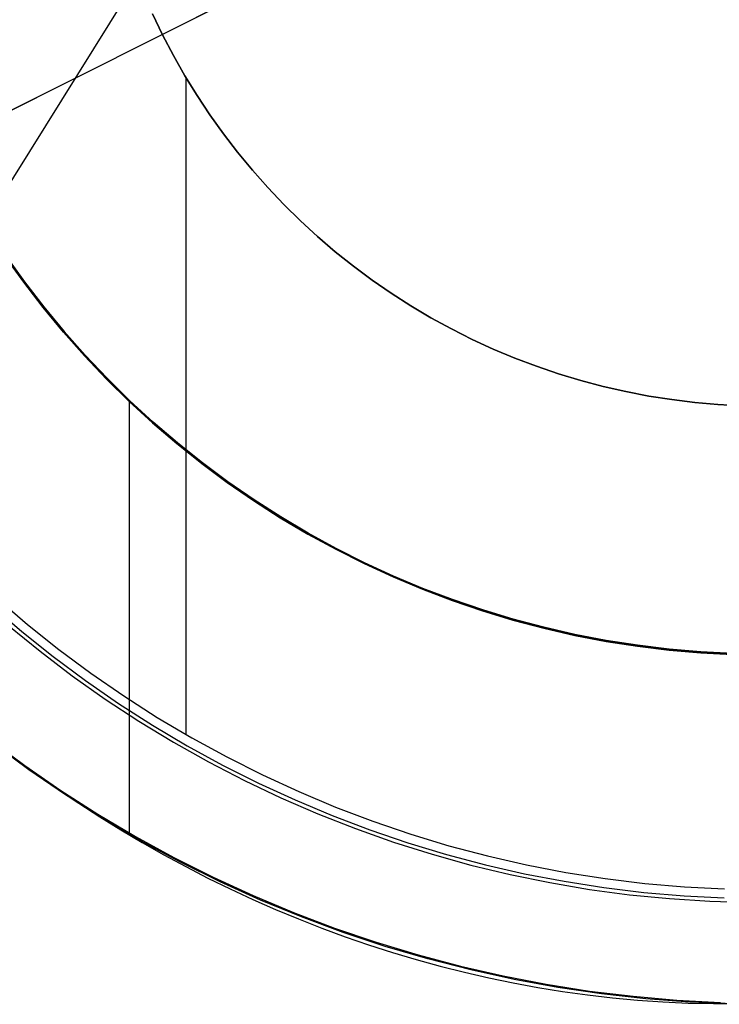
# Model space of a CAD drawing. Header units: millimetres. Extents: x 6038 to 7358, y -8545 to -7225.
# Tile 120 of 256: x 6684 to 6697, y -7910 to -7890. Entities that reach past the tile are written whole.
import ezdxf

# ---------------------------------------------------------------- set-up
doc = ezdxf.new("R2010")
doc.units = ezdxf.units.MM
doc.layers.add('luz', color=7, linetype='Continuous')

msp = doc.modelspace()

# ---------------------------------------------------------------- linework, layer by layer
at = {"color": 7, "true_color": 0xffffff}
for p, q in [((6686.483, -7890.619, 199.6), (6686.285, -7890.207, 199.6)), ((6686.285, -7890.207, 144.2), (6686.483, -7890.619, 144.2)), ((6686.483, -7890.619, 199.6), (6686.285, -7890.207, 199.6)), ((6686.285, -7890.207, 171.9), (6686.483, -7890.619, 171.9)), ((6686.285, -7890.207, 144.2), (6686.483, -7890.619, 144.2)), ((6686.696, -7891.024, 199.6), (6686.483, -7890.619, 199.6)), ((6686.483, -7890.619, 144.2), (6686.696, -7891.024, 144.2)), ((6686.696, -7891.024, 199.6), (6686.483, -7890.619, 199.6)), ((6686.483, -7890.619, 171.9), (6686.696, -7891.024, 171.9)), ((6686.483, -7890.619, 144.2), (6686.696, -7891.024, 144.2)), ((6686.922, -7891.421, 199.6), (6686.696, -7891.024, 199.6)), ((6686.696, -7891.024, 144.2), (6686.922, -7891.421, 144.2)), ((6686.922, -7891.421, 199.6), (6686.696, -7891.024, 199.6)), ((6686.696, -7891.024, 171.9), (6686.922, -7891.421, 171.9)), ((6686.696, -7891.024, 144.2), (6686.922, -7891.421, 144.2)), ((6687.162, -7891.81, 199.6), (6686.922, -7891.421, 199.6)), ((6686.922, -7891.421, 144.2), (6687.162, -7891.81, 144.2)), ((6687.162, -7891.81, 199.6), (6686.922, -7891.421, 199.6)), ((6686.922, -7891.421, 171.9), (6687.162, -7891.81, 171.9)), ((6686.922, -7891.421, 144.2), (6687.162, -7891.81, 144.2)), ((6686.943, -7891.457, 144.2), (6686.943, -7904.365, 144.2)), ((6687.415, -7892.191, 199.6), (6687.162, -7891.81, 199.6)), ((6687.162, -7891.81, 144.2), (6687.415, -7892.191, 144.2)), ((6687.415, -7892.191, 199.6), (6687.162, -7891.81, 199.6)), ((6687.162, -7891.81, 171.9), (6687.415, -7892.191, 171.9)), ((6687.162, -7891.81, 144.2), (6687.415, -7892.191, 144.2)), ((6687.681, -7892.563, 199.6), (6687.415, -7892.191, 199.6)), ((6687.415, -7892.191, 144.2), (6687.681, -7892.563, 144.2)), ((6687.681, -7892.563, 199.6), (6687.415, -7892.191, 199.6)), ((6687.415, -7892.191, 171.9), (6687.681, -7892.563, 171.9)), ((6687.415, -7892.191, 144.2), (6687.681, -7892.563, 144.2)), ((6687.96, -7892.925, 199.6), (6687.681, -7892.563, 199.6)), ((6687.681, -7892.563, 144.2), (6687.96, -7892.925, 144.2)), ((6687.96, -7892.925, 199.6), (6687.681, -7892.563, 199.6)), ((6687.681, -7892.563, 171.9), (6687.96, -7892.925, 171.9)), ((6687.681, -7892.563, 144.2), (6687.96, -7892.925, 144.2)), ((6688.251, -7893.278, 199.6), (6687.96, -7892.925, 199.6)), ((6687.96, -7892.925, 144.2), (6688.251, -7893.278, 144.2)), ((6688.251, -7893.278, 199.6), (6687.96, -7892.925, 199.6)), ((6687.96, -7892.925, 171.9), (6688.251, -7893.278, 171.9)), ((6687.96, -7892.925, 144.2), (6688.251, -7893.278, 144.2)), ((6688.555, -7893.62, 199.6), (6688.251, -7893.278, 199.6)), ((6688.251, -7893.278, 144.2), (6688.555, -7893.62, 144.2)), ((6688.555, -7893.62, 199.6), (6688.251, -7893.278, 199.6)), ((6688.251, -7893.278, 171.9), (6688.555, -7893.62, 171.9)), ((6688.251, -7893.278, 144.2), (6688.555, -7893.62, 144.2)), ((6688.87, -7893.952, 199.6), (6688.555, -7893.62, 199.6)), ((6688.555, -7893.62, 144.2), (6688.87, -7893.952, 144.2)), ((6688.87, -7893.952, 199.6), (6688.555, -7893.62, 199.6)), ((6688.555, -7893.62, 171.9), (6688.87, -7893.952, 171.9)), ((6688.555, -7893.62, 144.2), (6688.87, -7893.952, 144.2)), ((6689.196, -7894.272, 199.6), (6688.87, -7893.952, 199.6)), ((6688.87, -7893.952, 144.2), (6689.196, -7894.272, 144.2)), ((6689.196, -7894.272, 199.6), (6688.87, -7893.952, 199.6)), ((6688.87, -7893.952, 171.9), (6689.196, -7894.272, 171.9)), ((6688.87, -7893.952, 144.2), (6689.196, -7894.272, 144.2)), ((6689.533, -7894.581, 199.6), (6689.196, -7894.272, 199.6)), ((6689.196, -7894.272, 144.2), (6689.533, -7894.581, 144.2)), ((6689.533, -7894.581, 199.6), (6689.196, -7894.272, 199.6)), ((6689.196, -7894.272, 171.9), (6689.533, -7894.581, 171.9)), ((6689.196, -7894.272, 144.2), (6689.533, -7894.581, 144.2)), ((6689.88, -7894.879, 199.6), (6689.533, -7894.581, 199.6)), ((6689.533, -7894.581, 144.2), (6689.88, -7894.879, 144.2)), ((6689.88, -7894.879, 199.6), (6689.533, -7894.581, 199.6)), ((6689.533, -7894.581, 171.9), (6689.88, -7894.879, 171.9)), ((6689.533, -7894.581, 144.2), (6689.88, -7894.879, 144.2)), ((6683.754, -7895.479, 51.1), (6683.389, -7894.97, 51.1)), ((6683.389, -7894.97, 43.5), (6683.754, -7895.479, 43.5)), ((6683.389, -7894.97, 47.3), (6683.754, -7895.479, 47.3)), ((6683.754, -7895.479, 51.1), (6683.389, -7894.97, 51.1)), ((6683.769, -7895.468, 108.234), (6683.405, -7894.959, 108.234)), ((6683.405, -7894.959, 105.1), (6683.769, -7895.468, 105.1)), ((6683.769, -7895.468, 108.234), (6683.405, -7894.959, 108.234)), ((6683.405, -7894.959, 106.667), (6683.769, -7895.468, 106.667)), ((6683.405, -7894.959, 105.1), (6683.769, -7895.468, 105.1)), ((6690.238, -7895.164, 199.6), (6689.88, -7894.879, 199.6)), ((6689.88, -7894.879, 144.2), (6690.238, -7895.164, 144.2)), ((6690.238, -7895.164, 199.6), (6689.88, -7894.879, 199.6)), ((6689.88, -7894.879, 171.9), (6690.238, -7895.164, 171.9)), ((6689.88, -7894.879, 144.2), (6690.238, -7895.164, 144.2)), ((6690.605, -7895.436, 199.6), (6690.238, -7895.164, 199.6)), ((6690.238, -7895.164, 144.2), (6690.605, -7895.436, 144.2)), ((6690.605, -7895.436, 199.6), (6690.238, -7895.164, 199.6)), ((6690.238, -7895.164, 171.9), (6690.605, -7895.436, 171.9)), ((6690.238, -7895.164, 144.2), (6690.605, -7895.436, 144.2)), ((6684.136, -7895.975, 51.1), (6683.754, -7895.479, 51.1)), ((6683.754, -7895.479, 43.5), (6684.136, -7895.975, 43.5)), ((6683.754, -7895.479, 47.3), (6684.136, -7895.975, 47.3)), ((6684.136, -7895.975, 51.1), (6683.754, -7895.479, 51.1)), ((6684.151, -7895.963, 108.234), (6683.769, -7895.468, 108.234)), ((6683.769, -7895.468, 105.1), (6684.151, -7895.963, 105.1)), ((6684.151, -7895.963, 108.234), (6683.769, -7895.468, 108.234)), ((6683.769, -7895.468, 106.667), (6684.151, -7895.963, 106.667)), ((6683.769, -7895.468, 105.1), (6684.151, -7895.963, 105.1)), ((6690.981, -7895.696, 199.6), (6690.605, -7895.436, 199.6)), ((6690.605, -7895.436, 144.2), (6690.981, -7895.696, 144.2)), ((6690.981, -7895.696, 199.6), (6690.605, -7895.436, 199.6)), ((6690.605, -7895.436, 171.9), (6690.981, -7895.696, 171.9)), ((6690.605, -7895.436, 144.2), (6690.981, -7895.696, 144.2)), ((6691.366, -7895.943, 199.6), (6690.981, -7895.696, 199.6)), ((6690.981, -7895.696, 144.2), (6691.366, -7895.943, 144.2)), ((6691.366, -7895.943, 199.6), (6690.981, -7895.696, 199.6)), ((6690.981, -7895.696, 171.9), (6691.366, -7895.943, 171.9)), ((6690.981, -7895.696, 144.2), (6691.366, -7895.943, 144.2)), ((6691.759, -7896.176, 199.6), (6691.366, -7895.943, 199.6)), ((6691.366, -7895.943, 144.2), (6691.759, -7896.176, 144.2)), ((6691.759, -7896.176, 199.6), (6691.366, -7895.943, 199.6)), ((6691.366, -7895.943, 171.9), (6691.759, -7896.176, 171.9)), ((6691.366, -7895.943, 144.2), (6691.759, -7896.176, 144.2)), ((6684.534, -7896.458, 51.1), (6684.136, -7895.975, 51.1)), ((6684.136, -7895.975, 43.5), (6684.534, -7896.458, 43.5)), ((6684.136, -7895.975, 47.3), (6684.534, -7896.458, 47.3)), ((6684.534, -7896.458, 51.1), (6684.136, -7895.975, 51.1)), ((6684.549, -7896.446, 108.234), (6684.151, -7895.963, 108.234)), ((6684.151, -7895.963, 105.1), (6684.549, -7896.446, 105.1)), ((6684.549, -7896.446, 108.234), (6684.151, -7895.963, 108.234)), ((6684.151, -7895.963, 106.667), (6684.549, -7896.446, 106.667)), ((6684.151, -7895.963, 105.1), (6684.549, -7896.446, 105.1)), ((6692.161, -7896.395, 199.6), (6691.759, -7896.176, 199.6)), ((6691.759, -7896.176, 144.2), (6692.161, -7896.395, 144.2)), ((6692.161, -7896.395, 199.6), (6691.759, -7896.176, 199.6)), ((6691.759, -7896.176, 171.9), (6692.161, -7896.395, 171.9)), ((6691.759, -7896.176, 144.2), (6692.161, -7896.395, 144.2)), ((6684.95, -7896.927, 51.1), (6684.534, -7896.458, 51.1)), ((6684.534, -7896.458, 43.5), (6684.95, -7896.927, 43.5)), ((6684.534, -7896.458, 47.3), (6684.95, -7896.927, 47.3)), ((6684.95, -7896.927, 51.1), (6684.534, -7896.458, 51.1)), ((6684.964, -7896.914, 108.234), (6684.549, -7896.446, 108.234)), ((6684.549, -7896.446, 105.1), (6684.964, -7896.914, 105.1)), ((6684.964, -7896.914, 108.234), (6684.549, -7896.446, 108.234)), ((6684.549, -7896.446, 106.667), (6684.964, -7896.914, 106.667)), ((6684.549, -7896.446, 105.1), (6684.964, -7896.914, 105.1)), ((6692.569, -7896.601, 199.6), (6692.161, -7896.395, 199.6)), ((6692.161, -7896.395, 144.2), (6692.569, -7896.601, 144.2)), ((6692.569, -7896.601, 199.6), (6692.161, -7896.395, 199.6)), ((6692.161, -7896.395, 171.9), (6692.569, -7896.601, 171.9)), ((6692.161, -7896.395, 144.2), (6692.569, -7896.601, 144.2)), ((6692.984, -7896.792, 199.6), (6692.569, -7896.601, 199.6)), ((6692.569, -7896.601, 144.2), (6692.984, -7896.792, 144.2)), ((6692.984, -7896.792, 199.6), (6692.569, -7896.601, 199.6)), ((6692.569, -7896.601, 171.9), (6692.984, -7896.792, 171.9)), ((6692.569, -7896.601, 144.2), (6692.984, -7896.792, 144.2)), ((6685.394, -7897.367, 108.234), (6684.964, -7896.914, 108.234)), ((6684.964, -7896.914, 105.1), (6685.394, -7897.367, 105.1)), ((6685.394, -7897.367, 108.234), (6684.964, -7896.914, 108.234)), ((6684.964, -7896.914, 106.667), (6685.394, -7897.367, 106.667)), ((6684.964, -7896.914, 105.1), (6685.394, -7897.367, 105.1)), ((6693.406, -7896.969, 199.6), (6692.984, -7896.792, 199.6)), ((6692.984, -7896.792, 144.2), (6693.406, -7896.969, 144.2)), ((6693.406, -7896.969, 199.6), (6692.984, -7896.792, 199.6)), ((6692.984, -7896.792, 171.9), (6693.406, -7896.969, 171.9)), ((6692.984, -7896.792, 144.2), (6693.406, -7896.969, 144.2)), ((6685.381, -7897.381, 51.1), (6684.95, -7896.927, 51.1)), ((6684.95, -7896.927, 43.5), (6685.381, -7897.381, 43.5)), ((6684.95, -7896.927, 47.3), (6685.381, -7897.381, 47.3)), ((6685.381, -7897.381, 51.1), (6684.95, -7896.927, 51.1)), ((6693.834, -7897.131, 199.6), (6693.406, -7896.969, 199.6)), ((6693.406, -7896.969, 144.2), (6693.834, -7897.131, 144.2)), ((6693.834, -7897.131, 199.6), (6693.406, -7896.969, 199.6)), ((6693.406, -7896.969, 171.9), (6693.834, -7897.131, 171.9)), ((6693.406, -7896.969, 144.2), (6693.834, -7897.131, 144.2)), ((6694.267, -7897.278, 199.6), (6693.834, -7897.131, 199.6)), ((6693.834, -7897.131, 144.2), (6694.267, -7897.278, 144.2)), ((6694.267, -7897.278, 199.6), (6693.834, -7897.131, 199.6)), ((6693.834, -7897.131, 171.9), (6694.267, -7897.278, 171.9)), ((6693.834, -7897.131, 144.2), (6694.267, -7897.278, 144.2)), ((6694.704, -7897.41, 199.6), (6694.267, -7897.278, 199.6)), ((6694.267, -7897.278, 144.2), (6694.704, -7897.41, 144.2)), ((6694.704, -7897.41, 199.6), (6694.267, -7897.278, 199.6)), ((6694.267, -7897.278, 171.9), (6694.704, -7897.41, 171.9)), ((6694.267, -7897.278, 144.2), (6694.704, -7897.41, 144.2)), ((6685.827, -7897.82, 51.1), (6685.381, -7897.381, 51.1)), ((6685.381, -7897.381, 43.5), (6685.827, -7897.82, 43.5)), ((6685.381, -7897.381, 47.3), (6685.827, -7897.82, 47.3)), ((6685.827, -7897.82, 51.1), (6685.381, -7897.381, 51.1)), ((6685.84, -7897.806, 108.234), (6685.394, -7897.367, 108.234)), ((6685.394, -7897.367, 105.1), (6685.84, -7897.806, 105.1)), ((6685.84, -7897.806, 108.234), (6685.394, -7897.367, 108.234)), ((6685.394, -7897.367, 106.667), (6685.84, -7897.806, 106.667)), ((6685.394, -7897.367, 105.1), (6685.84, -7897.806, 105.1)), ((6695.146, -7897.528, 199.6), (6694.704, -7897.41, 199.6)), ((6694.704, -7897.41, 144.2), (6695.146, -7897.528, 144.2)), ((6695.146, -7897.528, 199.6), (6694.704, -7897.41, 199.6)), ((6694.704, -7897.41, 171.9), (6695.146, -7897.528, 171.9)), ((6694.704, -7897.41, 144.2), (6695.146, -7897.528, 144.2)), ((6695.592, -7897.629, 199.6), (6695.146, -7897.528, 199.6)), ((6695.146, -7897.528, 144.2), (6695.592, -7897.629, 144.2)), ((6695.592, -7897.629, 199.6), (6695.146, -7897.528, 199.6)), ((6695.146, -7897.528, 171.9), (6695.592, -7897.629, 171.9)), ((6695.146, -7897.528, 144.2), (6695.592, -7897.629, 144.2)), ((6696.041, -7897.716, 199.6), (6695.592, -7897.629, 199.6)), ((6695.592, -7897.629, 144.2), (6696.041, -7897.716, 144.2)), ((6696.041, -7897.716, 199.6), (6695.592, -7897.629, 199.6)), ((6695.592, -7897.629, 171.9), (6696.041, -7897.716, 171.9)), ((6695.592, -7897.629, 144.2), (6696.041, -7897.716, 144.2)), ((6686.289, -7898.243, 51.1), (6685.827, -7897.82, 51.1)), ((6685.827, -7897.82, 43.5), (6686.289, -7898.243, 43.5)), ((6685.827, -7897.82, 47.3), (6686.289, -7898.243, 47.3)), ((6686.289, -7898.243, 51.1), (6685.827, -7897.82, 51.1)), ((6685.828, -7897.794, 108.234), (6685.828, -7906.297, 108.234)), ((6686.301, -7898.229, 108.234), (6685.84, -7897.806, 108.234)), ((6685.84, -7897.806, 105.1), (6686.301, -7898.229, 105.1)), ((6686.301, -7898.229, 108.234), (6685.84, -7897.806, 108.234)), ((6685.84, -7897.806, 106.667), (6686.301, -7898.229, 106.667)), ((6685.84, -7897.806, 105.1), (6686.301, -7898.229, 105.1)), ((6696.493, -7897.786, 199.6), (6696.041, -7897.716, 199.6)), ((6696.041, -7897.716, 144.2), (6696.493, -7897.786, 144.2)), ((6696.493, -7897.786, 199.6), (6696.041, -7897.716, 199.6)), ((6696.041, -7897.716, 171.9), (6696.493, -7897.786, 171.9)), ((6696.041, -7897.716, 144.2), (6696.493, -7897.786, 144.2)), ((6696.947, -7897.841, 199.6), (6696.493, -7897.786, 199.6)), ((6696.493, -7897.786, 144.2), (6696.947, -7897.841, 144.2)), ((6696.947, -7897.841, 199.6), (6696.493, -7897.786, 199.6)), ((6696.493, -7897.786, 171.9), (6696.947, -7897.841, 171.9)), ((6696.493, -7897.786, 144.2), (6696.947, -7897.841, 144.2)), ((6697.402, -7897.881, 199.6), (6696.947, -7897.841, 199.6)), ((6696.947, -7897.841, 144.2), (6697.402, -7897.881, 144.2)), ((6697.402, -7897.881, 199.6), (6696.947, -7897.841, 199.6)), ((6696.947, -7897.841, 171.9), (6697.402, -7897.881, 171.9)), ((6696.947, -7897.841, 144.2), (6697.402, -7897.881, 144.2)), ((6697.859, -7897.905, 199.6), (6697.402, -7897.881, 199.6)), ((6697.402, -7897.881, 144.2), (6697.859, -7897.905, 144.2)), ((6697.859, -7897.905, 199.6), (6697.402, -7897.881, 199.6)), ((6697.402, -7897.881, 171.9), (6697.859, -7897.905, 171.9)), ((6697.402, -7897.881, 144.2), (6697.859, -7897.905, 144.2)), ((6686.764, -7898.65, 51.1), (6686.289, -7898.243, 51.1)), ((6686.289, -7898.243, 43.5), (6686.764, -7898.65, 43.5)), ((6686.289, -7898.243, 47.3), (6686.764, -7898.65, 47.3)), ((6686.764, -7898.65, 51.1), (6686.289, -7898.243, 51.1)), ((6686.777, -7898.635, 108.234), (6686.301, -7898.229, 108.234)), ((6686.301, -7898.229, 105.1), (6686.777, -7898.635, 105.1)), ((6686.777, -7898.635, 108.234), (6686.301, -7898.229, 108.234)), ((6686.301, -7898.229, 106.667), (6686.777, -7898.635, 106.667)), ((6686.301, -7898.229, 105.1), (6686.777, -7898.635, 105.1)), ((6687.254, -7899.04, 51.1), (6686.764, -7898.65, 51.1)), ((6686.764, -7898.65, 43.5), (6687.254, -7899.04, 43.5)), ((6686.764, -7898.65, 47.3), (6687.254, -7899.04, 47.3)), ((6687.254, -7899.04, 51.1), (6686.764, -7898.65, 51.1)), ((6687.266, -7899.025, 108.234), (6686.777, -7898.635, 108.234)), ((6686.777, -7898.635, 105.1), (6687.266, -7899.025, 105.1)), ((6687.266, -7899.025, 108.234), (6686.777, -7898.635, 108.234)), ((6686.777, -7898.635, 106.667), (6687.266, -7899.025, 106.667)), ((6686.777, -7898.635, 105.1), (6687.266, -7899.025, 105.1)), ((6687.757, -7899.414, 51.1), (6687.254, -7899.04, 51.1)), ((6687.254, -7899.04, 43.5), (6687.757, -7899.414, 43.5)), ((6687.254, -7899.04, 47.3), (6687.757, -7899.414, 47.3)), ((6687.757, -7899.414, 51.1), (6687.254, -7899.04, 51.1)), ((6687.768, -7899.398, 108.234), (6687.266, -7899.025, 108.234)), ((6687.266, -7899.025, 105.1), (6687.768, -7899.398, 105.1)), ((6687.768, -7899.398, 108.234), (6687.266, -7899.025, 108.234)), ((6687.266, -7899.025, 106.667), (6687.768, -7899.398, 106.667)), ((6687.266, -7899.025, 105.1), (6687.768, -7899.398, 105.1)), ((6688.272, -7899.769, 51.1), (6687.757, -7899.414, 51.1)), ((6687.757, -7899.414, 43.5), (6688.272, -7899.769, 43.5)), ((6687.757, -7899.414, 47.3), (6688.272, -7899.769, 47.3)), ((6688.272, -7899.769, 51.1), (6687.757, -7899.414, 51.1)), ((6688.283, -7899.753, 108.234), (6687.768, -7899.398, 108.234)), ((6687.768, -7899.398, 105.1), (6688.283, -7899.753, 105.1)), ((6688.283, -7899.753, 108.234), (6687.768, -7899.398, 108.234)), ((6687.768, -7899.398, 106.667), (6688.283, -7899.753, 106.667)), ((6687.768, -7899.398, 105.1), (6688.283, -7899.753, 105.1)), ((6688.799, -7900.107, 51.1), (6688.272, -7899.769, 51.1)), ((6688.272, -7899.769, 43.5), (6688.799, -7900.107, 43.5)), ((6688.272, -7899.769, 47.3), (6688.799, -7900.107, 47.3)), ((6688.799, -7900.107, 51.1), (6688.272, -7899.769, 51.1)), ((6688.809, -7900.091, 108.234), (6688.283, -7899.753, 108.234)), ((6688.283, -7899.753, 105.1), (6688.809, -7900.091, 105.1)), ((6688.809, -7900.091, 108.234), (6688.283, -7899.753, 108.234)), ((6688.283, -7899.753, 106.667), (6688.809, -7900.091, 106.667)), ((6688.283, -7899.753, 105.1), (6688.809, -7900.091, 105.1)), ((6689.338, -7900.426, 51.1), (6688.799, -7900.107, 51.1)), ((6688.799, -7900.107, 43.5), (6689.338, -7900.426, 43.5)), ((6688.799, -7900.107, 47.3), (6689.338, -7900.426, 47.3)), ((6689.338, -7900.426, 51.1), (6688.799, -7900.107, 51.1)), ((6689.347, -7900.41, 108.234), (6688.809, -7900.091, 108.234)), ((6688.809, -7900.091, 105.1), (6689.347, -7900.41, 105.1)), ((6689.347, -7900.41, 108.234), (6688.809, -7900.091, 108.234)), ((6688.809, -7900.091, 106.667), (6689.347, -7900.41, 106.667)), ((6688.809, -7900.091, 105.1), (6689.347, -7900.41, 105.1)), ((6689.887, -7900.727, 51.1), (6689.338, -7900.426, 51.1)), ((6689.338, -7900.426, 43.5), (6689.887, -7900.727, 43.5)), ((6689.338, -7900.426, 47.3), (6689.887, -7900.727, 47.3)), ((6689.887, -7900.727, 51.1), (6689.338, -7900.426, 51.1)), ((6689.896, -7900.71, 108.234), (6689.347, -7900.41, 108.234)), ((6689.347, -7900.41, 105.1), (6689.896, -7900.71, 105.1)), ((6689.896, -7900.71, 108.234), (6689.347, -7900.41, 108.234)), ((6689.347, -7900.41, 106.667), (6689.896, -7900.71, 106.667)), ((6689.347, -7900.41, 105.1), (6689.896, -7900.71, 105.1)), ((6690.447, -7901.008, 51.1), (6689.887, -7900.727, 51.1)), ((6689.887, -7900.727, 43.5), (6690.447, -7901.008, 43.5)), ((6689.887, -7900.727, 47.3), (6690.447, -7901.008, 47.3)), ((6690.447, -7901.008, 51.1), (6689.887, -7900.727, 51.1)), ((6690.455, -7900.991, 108.234), (6689.896, -7900.71, 108.234)), ((6689.896, -7900.71, 105.1), (6690.455, -7900.991, 105.1)), ((6690.455, -7900.991, 108.234), (6689.896, -7900.71, 108.234)), ((6689.896, -7900.71, 106.667), (6690.455, -7900.991, 106.667)), ((6689.896, -7900.71, 105.1), (6690.455, -7900.991, 105.1)), ((6691.015, -7901.27, 51.1), (6690.447, -7901.008, 51.1)), ((6690.447, -7901.008, 43.5), (6691.015, -7901.27, 43.5)), ((6690.447, -7901.008, 47.3), (6691.015, -7901.27, 47.3)), ((6691.015, -7901.27, 51.1), (6690.447, -7901.008, 51.1)), ((6691.023, -7901.253, 108.234), (6690.455, -7900.991, 108.234)), ((6690.455, -7900.991, 105.1), (6691.023, -7901.253, 105.1)), ((6691.023, -7901.253, 108.234), (6690.455, -7900.991, 108.234)), ((6690.455, -7900.991, 106.667), (6691.023, -7901.253, 106.667)), ((6690.455, -7900.991, 105.1), (6691.023, -7901.253, 105.1)), ((6691.593, -7901.512, 51.1), (6691.015, -7901.27, 51.1)), ((6691.015, -7901.27, 43.5), (6691.593, -7901.512, 43.5)), ((6691.015, -7901.27, 47.3), (6691.593, -7901.512, 47.3)), ((6691.593, -7901.512, 51.1), (6691.015, -7901.27, 51.1)), ((6691.6, -7901.494, 108.234), (6691.023, -7901.253, 108.234)), ((6691.023, -7901.253, 105.1), (6691.6, -7901.494, 105.1)), ((6691.6, -7901.494, 108.234), (6691.023, -7901.253, 108.234)), ((6691.023, -7901.253, 106.667), (6691.6, -7901.494, 106.667)), ((6691.023, -7901.253, 105.1), (6691.6, -7901.494, 105.1)), ((6692.178, -7901.734, 51.1), (6691.593, -7901.512, 51.1)), ((6691.593, -7901.512, 43.5), (6692.178, -7901.734, 43.5)), ((6691.593, -7901.512, 47.3), (6692.178, -7901.734, 47.3)), ((6692.178, -7901.734, 51.1), (6691.593, -7901.512, 51.1)), ((6692.185, -7901.716, 108.234), (6691.6, -7901.494, 108.234)), ((6691.6, -7901.494, 105.1), (6692.185, -7901.716, 105.1)), ((6692.185, -7901.716, 108.234), (6691.6, -7901.494, 108.234)), ((6691.6, -7901.494, 106.667), (6692.185, -7901.716, 106.667)), ((6691.6, -7901.494, 105.1), (6692.185, -7901.716, 105.1)), ((6683.233, -7901.692, 144.2), (6683.83, -7902.203, 144.2)), ((6683.233, -7901.692, 144.2), (6683.83, -7902.203, 144.2)), ((6692.771, -7901.936, 51.1), (6692.178, -7901.734, 51.1)), ((6692.178, -7901.734, 43.5), (6692.771, -7901.936, 43.5)), ((6692.178, -7901.734, 47.3), (6692.771, -7901.936, 47.3)), ((6692.771, -7901.936, 51.1), (6692.178, -7901.734, 51.1)), ((6692.777, -7901.918, 108.234), (6692.185, -7901.716, 108.234)), ((6692.185, -7901.716, 105.1), (6692.777, -7901.918, 105.1)), ((6692.777, -7901.918, 108.234), (6692.185, -7901.716, 108.234)), ((6692.185, -7901.716, 106.667), (6692.777, -7901.918, 106.667)), ((6692.185, -7901.716, 105.1), (6692.777, -7901.918, 105.1)), ((6683.115, -7901.826, 144.208), (6683.716, -7902.34, 144.208)), ((6693.37, -7902.117, 51.1), (6692.771, -7901.936, 51.1)), ((6692.771, -7901.936, 43.5), (6693.37, -7902.117, 43.5)), ((6692.771, -7901.936, 47.3), (6693.37, -7902.117, 47.3)), ((6693.37, -7902.117, 51.1), (6692.771, -7901.936, 51.1)), ((6693.376, -7902.099, 108.234), (6692.777, -7901.918, 108.234)), ((6692.777, -7901.918, 105.1), (6693.376, -7902.099, 105.1)), ((6693.376, -7902.099, 108.234), (6692.777, -7901.918, 108.234)), ((6692.777, -7901.918, 106.667), (6693.376, -7902.099, 106.667)), ((6692.777, -7901.918, 105.1), (6693.376, -7902.099, 105.1)), ((6693.976, -7902.277, 51.1), (6693.37, -7902.117, 51.1)), ((6693.37, -7902.117, 43.5), (6693.976, -7902.277, 43.5)), ((6693.37, -7902.117, 47.3), (6693.976, -7902.277, 47.3)), ((6693.976, -7902.277, 51.1), (6693.37, -7902.117, 51.1)), ((6693.98, -7902.259, 108.234), (6693.376, -7902.099, 108.234)), ((6693.376, -7902.099, 105.1), (6693.98, -7902.259, 105.1)), ((6693.98, -7902.259, 108.234), (6693.376, -7902.099, 108.234)), ((6693.376, -7902.099, 106.667), (6693.98, -7902.259, 106.667)), ((6693.376, -7902.099, 105.1), (6693.98, -7902.259, 105.1)), ((6683.463, -7902.228, 212.059), (6684.078, -7902.729, 212.059)), ((6683.463, -7902.228, 212.059), (6684.078, -7902.729, 212.059)), ((6683.83, -7902.203, 144.2), (6684.444, -7902.692, 144.2)), ((6683.83, -7902.203, 144.2), (6684.444, -7902.692, 144.2)), ((6694.586, -7902.417, 51.1), (6693.976, -7902.277, 51.1)), ((6693.976, -7902.277, 43.5), (6694.586, -7902.417, 43.5)), ((6693.976, -7902.277, 47.3), (6694.586, -7902.417, 47.3)), ((6694.586, -7902.417, 51.1), (6693.976, -7902.277, 51.1)), ((6694.59, -7902.398, 108.234), (6693.98, -7902.259, 108.234)), ((6693.98, -7902.259, 105.1), (6694.59, -7902.398, 105.1)), ((6694.59, -7902.398, 108.234), (6693.98, -7902.259, 108.234)), ((6693.98, -7902.259, 106.667), (6694.59, -7902.398, 106.667)), ((6693.98, -7902.259, 105.1), (6694.59, -7902.398, 105.1)), ((6683.716, -7902.34, 144.208), (6684.335, -7902.834, 144.208)), ((6695.201, -7902.535, 51.1), (6694.586, -7902.417, 51.1)), ((6694.586, -7902.417, 43.5), (6695.201, -7902.535, 43.5)), ((6694.586, -7902.417, 47.3), (6695.201, -7902.535, 47.3)), ((6695.201, -7902.535, 51.1), (6694.586, -7902.417, 51.1)), ((6695.204, -7902.516, 108.234), (6694.59, -7902.398, 108.234)), ((6694.59, -7902.398, 105.1), (6695.204, -7902.516, 105.1)), ((6695.204, -7902.516, 108.234), (6694.59, -7902.398, 108.234)), ((6694.59, -7902.398, 106.667), (6695.204, -7902.516, 106.667)), ((6694.59, -7902.398, 105.1), (6695.204, -7902.516, 105.1)), ((6695.822, -7902.613, 108.234), (6695.204, -7902.516, 108.234)), ((6695.204, -7902.516, 105.1), (6695.822, -7902.613, 105.1)), ((6695.822, -7902.613, 108.234), (6695.204, -7902.516, 108.234)), ((6695.204, -7902.516, 106.667), (6695.822, -7902.613, 106.667)), ((6695.204, -7902.516, 105.1), (6695.822, -7902.613, 105.1)), ((6684.444, -7902.692, 144.2), (6685.074, -7903.16, 144.2)), ((6684.444, -7902.692, 144.2), (6685.074, -7903.16, 144.2)), ((6695.82, -7902.632, 51.1), (6695.201, -7902.535, 51.1)), ((6695.201, -7902.535, 43.5), (6695.82, -7902.632, 43.5)), ((6695.201, -7902.535, 47.3), (6695.82, -7902.632, 47.3)), ((6695.82, -7902.632, 51.1), (6695.201, -7902.535, 51.1)), ((6696.441, -7902.707, 51.1), (6695.82, -7902.632, 51.1)), ((6695.82, -7902.632, 43.5), (6696.441, -7902.707, 43.5)), ((6695.82, -7902.632, 47.3), (6696.441, -7902.707, 47.3)), ((6696.441, -7902.707, 51.1), (6695.82, -7902.632, 51.1)), ((6696.443, -7902.688, 108.234), (6695.822, -7902.613, 108.234)), ((6695.822, -7902.613, 105.1), (6696.443, -7902.688, 105.1)), ((6696.443, -7902.688, 108.234), (6695.822, -7902.613, 108.234)), ((6695.822, -7902.613, 106.667), (6696.443, -7902.688, 106.667)), ((6695.822, -7902.613, 105.1), (6696.443, -7902.688, 105.1)), ((6697.065, -7902.761, 51.1), (6696.441, -7902.707, 51.1)), ((6696.441, -7902.707, 43.5), (6697.065, -7902.761, 43.5)), ((6696.441, -7902.707, 47.3), (6697.065, -7902.761, 47.3)), ((6697.065, -7902.761, 51.1), (6696.441, -7902.707, 51.1)), ((6697.066, -7902.742, 108.234), (6696.443, -7902.688, 108.234)), ((6696.443, -7902.688, 105.1), (6697.066, -7902.742, 105.1)), ((6697.066, -7902.742, 108.234), (6696.443, -7902.688, 108.234)), ((6696.443, -7902.688, 106.667), (6697.066, -7902.742, 106.667)), ((6696.443, -7902.688, 105.1), (6697.066, -7902.742, 105.1)), ((6684.078, -7902.729, 212.059), (6684.709, -7903.21, 212.059)), ((6684.078, -7902.729, 212.059), (6684.709, -7903.21, 212.059)), ((6684.335, -7902.834, 144.208), (6684.97, -7903.305, 144.208)), ((6697.69, -7902.794, 51.1), (6697.065, -7902.761, 51.1)), ((6697.065, -7902.761, 43.5), (6697.69, -7902.794, 43.5)), ((6697.065, -7902.761, 47.3), (6697.69, -7902.794, 47.3)), ((6697.69, -7902.794, 51.1), (6697.065, -7902.761, 51.1)), ((6697.691, -7902.774, 108.234), (6697.066, -7902.742, 108.234)), ((6697.066, -7902.742, 105.1), (6697.691, -7902.774, 105.1)), ((6697.691, -7902.774, 108.234), (6697.066, -7902.742, 108.234)), ((6697.066, -7902.742, 106.667), (6697.691, -7902.774, 106.667)), ((6697.066, -7902.742, 105.1), (6697.691, -7902.774, 105.1)), ((6684.709, -7903.21, 212.059), (6685.357, -7903.668, 212.059)), ((6684.709, -7903.21, 212.059), (6685.357, -7903.668, 212.059)), ((6685.074, -7903.16, 144.2), (6685.72, -7903.606, 144.2)), ((6685.074, -7903.16, 144.2), (6685.72, -7903.606, 144.2)), ((6684.97, -7903.305, 144.208), (6685.621, -7903.755, 144.208)), ((6685.357, -7903.668, 212.059), (6686.02, -7904.103, 212.059)), ((6685.357, -7903.668, 212.059), (6686.02, -7904.103, 212.059)), ((6685.72, -7903.606, 144.2), (6686.381, -7904.03, 144.2)), ((6685.72, -7903.606, 144.2), (6686.381, -7904.03, 144.2)), ((6685.621, -7903.755, 144.208), (6686.288, -7904.182, 144.208)), ((6686.381, -7904.03, 144.2), (6687.057, -7904.43, 144.2)), ((6686.381, -7904.03, 144.2), (6687.057, -7904.43, 144.2)), ((6686.02, -7904.103, 212.059), (6686.697, -7904.516, 212.059)), ((6686.02, -7904.103, 212.059), (6686.697, -7904.516, 212.059)), ((6686.288, -7904.182, 144.208), (6686.969, -7904.585, 144.208)), ((6683.083, -7904.46, 108.234), (6683.775, -7904.974, 108.234)), ((6683.083, -7904.46, 125.195), (6683.775, -7904.974, 125.195)), ((6683.083, -7904.46, 108.234), (6683.775, -7904.974, 108.234)), ((6687.057, -7904.43, 144.2), (6687.746, -7904.807, 144.2)), ((6687.057, -7904.43, 144.2), (6687.746, -7904.807, 144.2)), ((6683.857, -7905.061, 218.059), (6683.155, -7904.544, 218.059)), ((6683.857, -7905.061, 218.059), (6683.155, -7904.544, 218.059)), ((6686.697, -7904.516, 212.059), (6687.389, -7904.905, 212.059)), ((6686.697, -7904.516, 212.059), (6687.389, -7904.905, 212.059)), ((6686.969, -7904.585, 144.208), (6687.663, -7904.965, 144.208)), ((6687.746, -7904.807, 144.2), (6688.447, -7905.16, 144.2)), ((6687.746, -7904.807, 144.2), (6688.447, -7905.16, 144.2)), ((6683.635, -7904.873, 142.155), (6684.031, -7905.162, 142.155)), ((6683.635, -7904.873, 142.155), (6684.031, -7905.162, 142.155)), ((6683.775, -7904.974, 108.234), (6684.485, -7905.464, 108.234)), ((6683.775, -7904.974, 125.195), (6684.485, -7905.464, 125.195)), ((6683.775, -7904.974, 108.234), (6684.485, -7905.464, 108.234)), ((6687.389, -7904.905, 212.059), (6688.093, -7905.27, 212.059)), ((6687.389, -7904.905, 212.059), (6688.093, -7905.27, 212.059)), ((6687.663, -7904.965, 144.208), (6688.37, -7905.321, 144.208)), ((6684.577, -7905.553, 218.059), (6683.857, -7905.061, 218.059)), ((6684.577, -7905.553, 218.059), (6683.857, -7905.061, 218.059)), ((6684.031, -7905.162, 142.155), (6684.432, -7905.443, 142.155)), ((6684.031, -7905.162, 142.155), (6684.432, -7905.443, 142.155)), ((6688.447, -7905.16, 144.2), (6689.16, -7905.488, 144.2)), ((6688.447, -7905.16, 144.2), (6689.16, -7905.488, 144.2)), ((6688.093, -7905.27, 212.059), (6688.81, -7905.61, 212.059)), ((6688.093, -7905.27, 212.059), (6688.81, -7905.61, 212.059)), ((6688.37, -7905.321, 144.208), (6689.089, -7905.652, 144.208)), ((6684.432, -7905.443, 142.155), (6684.838, -7905.716, 142.155)), ((6684.432, -7905.443, 142.155), (6684.838, -7905.716, 142.155)), ((6684.485, -7905.464, 108.234), (6685.211, -7905.929, 108.234)), ((6684.485, -7905.464, 125.195), (6685.211, -7905.929, 125.195)), ((6684.485, -7905.464, 108.234), (6685.211, -7905.929, 108.234)), ((6685.314, -7906.019, 218.059), (6684.577, -7905.553, 218.059)), ((6685.314, -7906.019, 218.059), (6684.577, -7905.553, 218.059)), ((6688.81, -7905.61, 212.059), (6689.538, -7905.925, 212.059)), ((6688.81, -7905.61, 212.059), (6689.538, -7905.925, 212.059)), ((6689.16, -7905.488, 144.2), (6689.885, -7905.792, 144.2)), ((6689.16, -7905.488, 144.2), (6689.885, -7905.792, 144.2)), ((6684.838, -7905.716, 142.155), (6685.249, -7905.982, 142.155)), ((6684.838, -7905.716, 142.155), (6685.249, -7905.982, 142.155)), ((6689.089, -7905.652, 144.208), (6689.818, -7905.958, 144.208)), ((6689.885, -7905.792, 144.2), (6690.619, -7906.07, 144.2)), ((6689.885, -7905.792, 144.2), (6690.619, -7906.07, 144.2)), ((6685.211, -7905.929, 108.234), (6685.953, -7906.369, 108.234)), ((6685.211, -7905.929, 125.195), (6685.953, -7906.369, 125.195)), ((6685.211, -7905.929, 108.234), (6685.953, -7906.369, 108.234)), ((6685.249, -7905.982, 142.155), (6685.665, -7906.239, 142.155)), ((6685.249, -7905.982, 142.155), (6685.665, -7906.239, 142.155)), ((6689.538, -7905.925, 212.059), (6690.276, -7906.215, 212.059)), ((6689.538, -7905.925, 212.059), (6690.276, -7906.215, 212.059)), ((6689.818, -7905.958, 144.208), (6690.558, -7906.238, 144.208)), ((6686.066, -7906.46, 218.059), (6685.314, -7906.019, 218.059)), ((6686.066, -7906.46, 218.059), (6685.314, -7906.019, 218.059)), ((6690.619, -7906.07, 144.2), (6691.362, -7906.323, 144.2)), ((6690.619, -7906.07, 144.2), (6691.362, -7906.323, 144.2)), ((6685.665, -7906.239, 142.155), (6686.086, -7906.488, 142.155)), ((6685.665, -7906.239, 142.155), (6686.086, -7906.488, 142.155)), ((6685.953, -7906.369, 108.234), (6686.709, -7906.782, 108.234)), ((6685.953, -7906.369, 125.195), (6686.709, -7906.782, 125.195)), ((6685.953, -7906.369, 108.234), (6686.709, -7906.782, 108.234)), ((6690.276, -7906.215, 212.059), (6691.024, -7906.48, 212.059)), ((6690.276, -7906.215, 212.059), (6691.024, -7906.48, 212.059)), ((6690.558, -7906.238, 144.208), (6691.308, -7906.493, 144.208)), ((6691.362, -7906.323, 144.2), (6692.114, -7906.55, 144.2)), ((6691.362, -7906.323, 144.2), (6692.114, -7906.55, 144.2)), ((6686.834, -7906.874, 218.059), (6686.066, -7906.46, 218.059)), ((6686.834, -7906.874, 218.059), (6686.066, -7906.46, 218.059)), ((6686.086, -7906.488, 142.155), (6686.512, -7906.729, 142.155)), ((6686.086, -7906.488, 142.155), (6686.512, -7906.729, 142.155)), ((6691.024, -7906.48, 212.059), (6691.781, -7906.718, 212.059)), ((6691.024, -7906.48, 212.059), (6691.781, -7906.718, 212.059)), ((6691.308, -7906.493, 144.208), (6692.065, -7906.722, 144.208)), ((6692.114, -7906.55, 144.2), (6692.873, -7906.751, 144.2)), ((6692.114, -7906.55, 144.2), (6692.873, -7906.751, 144.2)), ((6686.512, -7906.729, 142.155), (6686.942, -7906.961, 142.155)), ((6686.512, -7906.729, 142.155), (6686.942, -7906.961, 142.155)), ((6686.709, -7906.782, 108.234), (6687.479, -7907.17, 108.234)), ((6686.709, -7906.782, 125.195), (6687.479, -7907.17, 125.195)), ((6686.709, -7906.782, 108.234), (6687.479, -7907.17, 108.234)), ((6691.781, -7906.718, 212.059), (6692.545, -7906.931, 212.059)), ((6691.781, -7906.718, 212.059), (6692.545, -7906.931, 212.059)), ((6692.065, -7906.722, 144.208), (6692.83, -7906.925, 144.208)), ((6692.873, -7906.751, 144.2), (6693.638, -7906.926, 144.2)), ((6692.873, -7906.751, 144.2), (6693.638, -7906.926, 144.2)), ((6687.615, -7907.26, 218.059), (6686.834, -7906.874, 218.059)), ((6687.615, -7907.26, 218.059), (6686.834, -7906.874, 218.059)), ((6686.942, -7906.961, 142.155), (6687.377, -7907.185, 142.155)), ((6686.942, -7906.961, 142.155), (6687.377, -7907.185, 142.155)), ((6692.545, -7906.931, 212.059), (6693.316, -7907.116, 212.059)), ((6692.545, -7906.931, 212.059), (6693.316, -7907.116, 212.059)), ((6692.83, -7906.925, 144.208), (6693.602, -7907.101, 144.208)), ((6693.638, -7906.926, 144.2), (6694.41, -7907.074, 144.2)), ((6693.638, -7906.926, 144.2), (6694.41, -7907.074, 144.2)), ((6687.479, -7907.17, 108.234), (6688.263, -7907.53, 108.234)), ((6687.479, -7907.17, 125.195), (6688.263, -7907.53, 125.195)), ((6687.479, -7907.17, 108.234), (6688.263, -7907.53, 108.234)), ((6693.316, -7907.116, 212.059), (6694.094, -7907.276, 212.059)), ((6693.316, -7907.116, 212.059), (6694.094, -7907.276, 212.059)), ((6693.602, -7907.101, 144.208), (6694.379, -7907.25, 144.208)), ((6694.41, -7907.074, 144.2), (6695.185, -7907.196, 144.2)), ((6694.41, -7907.074, 144.2), (6695.185, -7907.196, 144.2)), ((6687.377, -7907.185, 142.155), (6687.816, -7907.4, 142.155)), ((6687.377, -7907.185, 142.155), (6687.816, -7907.4, 142.155)), ((6688.409, -7907.62, 218.059), (6687.615, -7907.26, 218.059)), ((6688.409, -7907.62, 218.059), (6687.615, -7907.26, 218.059)), ((6694.094, -7907.276, 212.059), (6694.876, -7907.408, 212.059)), ((6694.094, -7907.276, 212.059), (6694.876, -7907.408, 212.059)), ((6694.379, -7907.25, 144.208), (6695.161, -7907.373, 144.208)), ((6695.185, -7907.196, 144.2), (6695.965, -7907.291, 144.2)), ((6695.185, -7907.196, 144.2), (6695.965, -7907.291, 144.2)), ((6695.965, -7907.291, 144.2), (6696.747, -7907.358, 144.2)), ((6695.965, -7907.291, 144.2), (6696.747, -7907.358, 144.2)), ((6696.747, -7907.358, 144.2), (6697.531, -7907.399, 144.2)), ((6696.747, -7907.358, 144.2), (6697.531, -7907.399, 144.2)), ((6687.816, -7907.4, 142.155), (6688.26, -7907.606, 142.155)), ((6687.816, -7907.4, 142.155), (6688.26, -7907.606, 142.155)), ((6688.263, -7907.53, 108.234), (6689.058, -7907.864, 108.234)), ((6688.263, -7907.53, 125.195), (6689.058, -7907.864, 125.195)), ((6688.263, -7907.53, 108.234), (6689.058, -7907.864, 108.234)), ((6694.876, -7907.408, 212.059), (6695.662, -7907.513, 212.059)), ((6694.876, -7907.408, 212.059), (6695.662, -7907.513, 212.059)), ((6695.161, -7907.373, 144.208), (6695.946, -7907.468, 144.208)), ((6695.662, -7907.513, 212.059), (6696.452, -7907.591, 212.059)), ((6695.662, -7907.513, 212.059), (6696.452, -7907.591, 212.059)), ((6695.946, -7907.468, 144.208), (6696.735, -7907.536, 144.208)), ((6696.735, -7907.536, 144.208), (6697.525, -7907.577, 144.208)), ((6688.26, -7907.606, 142.155), (6688.707, -7907.803, 142.155)), ((6688.26, -7907.606, 142.155), (6688.707, -7907.803, 142.155)), ((6689.216, -7907.951, 218.059), (6688.409, -7907.62, 218.059)), ((6689.216, -7907.951, 218.059), (6688.409, -7907.62, 218.059)), ((6696.452, -7907.591, 212.059), (6697.243, -7907.641, 212.059)), ((6696.452, -7907.591, 212.059), (6697.243, -7907.641, 212.059)), ((6697.243, -7907.641, 212.059), (6698.036, -7907.665, 212.059)), ((6697.243, -7907.641, 212.059), (6698.036, -7907.665, 212.059)), ((6688.707, -7907.803, 142.155), (6689.158, -7907.99, 142.155)), ((6688.707, -7907.803, 142.155), (6689.158, -7907.99, 142.155)), ((6689.058, -7907.864, 108.234), (6689.864, -7908.17, 108.234)), ((6689.058, -7907.864, 125.195), (6689.864, -7908.17, 125.195)), ((6689.058, -7907.864, 108.234), (6689.864, -7908.17, 108.234)), ((6689.158, -7907.99, 142.155), (6689.613, -7908.169, 142.155)), ((6689.158, -7907.99, 142.155), (6689.613, -7908.169, 142.155)), ((6690.033, -7908.254, 218.059), (6689.216, -7907.951, 218.059)), ((6690.033, -7908.254, 218.059), (6689.216, -7907.951, 218.059)), ((6689.613, -7908.169, 142.155), (6690.072, -7908.338, 142.155)), ((6689.613, -7908.169, 142.155), (6690.072, -7908.338, 142.155)), ((6689.864, -7908.17, 108.234), (6690.68, -7908.447, 108.234)), ((6689.864, -7908.17, 125.195), (6690.68, -7908.447, 125.195)), ((6689.864, -7908.17, 108.234), (6690.68, -7908.447, 108.234)), ((6690.861, -7908.529, 218.059), (6690.033, -7908.254, 218.059)), ((6690.861, -7908.529, 218.059), (6690.033, -7908.254, 218.059)), ((6690.072, -7908.338, 142.155), (6690.535, -7908.498, 142.155)), ((6690.072, -7908.338, 142.155), (6690.535, -7908.498, 142.155)), ((6690.535, -7908.498, 142.155), (6691.001, -7908.648, 142.155)), ((6690.535, -7908.498, 142.155), (6691.001, -7908.648, 142.155)), ((6690.68, -7908.447, 108.234), (6691.506, -7908.697, 108.234)), ((6690.68, -7908.447, 125.195), (6691.506, -7908.697, 125.195)), ((6690.68, -7908.447, 108.234), (6691.506, -7908.697, 108.234)), ((6691.697, -7908.774, 218.059), (6690.861, -7908.529, 218.059)), ((6691.697, -7908.774, 218.059), (6690.861, -7908.529, 218.059)), ((6691.001, -7908.648, 142.155), (6691.47, -7908.788, 142.155)), ((6691.001, -7908.648, 142.155), (6691.47, -7908.788, 142.155)), ((6691.506, -7908.697, 108.234), (6692.339, -7908.918, 108.234)), ((6691.506, -7908.697, 125.195), (6692.339, -7908.918, 125.195)), ((6691.506, -7908.697, 108.234), (6692.339, -7908.918, 108.234)), ((6691.47, -7908.788, 142.155), (6691.942, -7908.918, 142.155)), ((6691.47, -7908.788, 142.155), (6691.942, -7908.918, 142.155)), ((6692.542, -7908.991, 218.059), (6691.697, -7908.774, 218.059)), ((6692.542, -7908.991, 218.059), (6691.697, -7908.774, 218.059)), ((6691.942, -7908.918, 142.155), (6692.418, -7909.038, 142.155)), ((6691.942, -7908.918, 142.155), (6692.418, -7909.038, 142.155)), ((6692.339, -7908.918, 108.234), (6693.18, -7909.109, 108.234)), ((6692.339, -7908.918, 125.195), (6693.18, -7909.109, 125.195)), ((6692.339, -7908.918, 108.234), (6693.18, -7909.109, 108.234)), ((6692.418, -7909.038, 142.155), (6692.896, -7909.148, 142.155)), ((6692.418, -7909.038, 142.155), (6692.896, -7909.148, 142.155)), ((6693.394, -7909.177, 218.059), (6692.542, -7908.991, 218.059)), ((6693.394, -7909.177, 218.059), (6692.542, -7908.991, 218.059)), ((6692.896, -7909.148, 142.155), (6693.377, -7909.247, 142.155)), ((6692.896, -7909.148, 142.155), (6693.377, -7909.247, 142.155)), ((6693.18, -7909.109, 108.234), (6694.026, -7909.272, 108.234)), ((6693.18, -7909.109, 125.195), (6694.026, -7909.272, 125.195)), ((6693.18, -7909.109, 108.234), (6694.026, -7909.272, 108.234)), ((6693.377, -7909.247, 142.155), (6693.861, -7909.336, 142.155)), ((6693.377, -7909.247, 142.155), (6693.861, -7909.336, 142.155)), ((6694.251, -7909.334, 218.059), (6693.394, -7909.177, 218.059)), ((6694.251, -7909.334, 218.059), (6693.394, -7909.177, 218.059)), ((6694.026, -7909.272, 108.234), (6694.878, -7909.406, 108.234)), ((6694.026, -7909.272, 125.195), (6694.878, -7909.406, 125.195)), ((6694.026, -7909.272, 108.234), (6694.878, -7909.406, 108.234)), ((6693.861, -7909.336, 142.155), (6694.348, -7909.415, 142.155)), ((6693.861, -7909.336, 142.155), (6694.348, -7909.415, 142.155)), ((6695.114, -7909.461, 218.059), (6694.251, -7909.334, 218.059)), ((6695.114, -7909.461, 218.059), (6694.251, -7909.334, 218.059)), ((6694.348, -7909.415, 142.155), (6694.837, -7909.482, 142.155)), ((6694.348, -7909.415, 142.155), (6694.837, -7909.482, 142.155)), ((6694.837, -7909.482, 142.155), (6695.328, -7909.539, 142.155)), ((6694.837, -7909.482, 142.155), (6695.328, -7909.539, 142.155)), ((6694.878, -7909.406, 108.234), (6695.734, -7909.509, 108.234)), ((6694.878, -7909.406, 125.195), (6695.734, -7909.509, 125.195)), ((6694.878, -7909.406, 108.234), (6695.734, -7909.509, 108.234)), ((6695.981, -7909.557, 218.059), (6695.114, -7909.461, 218.059)), ((6695.981, -7909.557, 218.059), (6695.114, -7909.461, 218.059)), ((6695.328, -7909.539, 142.155), (6695.821, -7909.585, 142.155)), ((6695.328, -7909.539, 142.155), (6695.821, -7909.585, 142.155)), ((6695.734, -7909.509, 108.234), (6696.593, -7909.584, 108.234)), ((6695.734, -7909.509, 125.195), (6696.593, -7909.584, 125.195)), ((6695.734, -7909.509, 108.234), (6696.593, -7909.584, 108.234)), ((6695.821, -7909.585, 142.155), (6696.317, -7909.619, 142.155)), ((6695.821, -7909.585, 142.155), (6696.317, -7909.619, 142.155)), ((6696.85, -7909.623, 218.059), (6695.981, -7909.557, 218.059)), ((6696.85, -7909.623, 218.059), (6695.981, -7909.557, 218.059)), ((6696.317, -7909.619, 142.155), (6696.814, -7909.643, 142.155)), ((6696.317, -7909.619, 142.155), (6696.814, -7909.643, 142.155)), ((6696.593, -7909.584, 108.234), (6697.454, -7909.628, 108.234)), ((6696.593, -7909.584, 125.195), (6697.454, -7909.628, 125.195)), ((6696.593, -7909.584, 108.234), (6697.454, -7909.628, 108.234)), ((6696.814, -7909.643, 142.155), (6697.313, -7909.654, 142.155)), ((6696.814, -7909.643, 142.155), (6697.313, -7909.654, 142.155)), ((6697.721, -7909.659, 218.059), (6696.85, -7909.623, 218.059)), ((6697.721, -7909.659, 218.059), (6696.85, -7909.623, 218.059)), ((6697.313, -7909.654, 142.155), (6697.814, -7909.655, 142.155)), ((6697.313, -7909.654, 142.155), (6697.814, -7909.655, 142.155))]:
    msp.add_line(p, q, dxfattribs=at)
at = {"layer": 'luz', "color": 254, "true_color": 0xcad1ee}
for p, q in [((6771.663, -7752.391, -34.05), (6611.592, -8008.584, -34.05)), ((6771.663, -7752.391, -32.55), (6611.592, -8008.584, -32.55)), ((6564.424, -7951.845, -31.05), (6832.208, -7817.488, -31.05)), ((6832.208, -7817.488, -32.55), (6564.424, -7951.845, -32.55))]:
    msp.add_line(p, q, dxfattribs=at)

doc.saveas('drawing.dxf')
